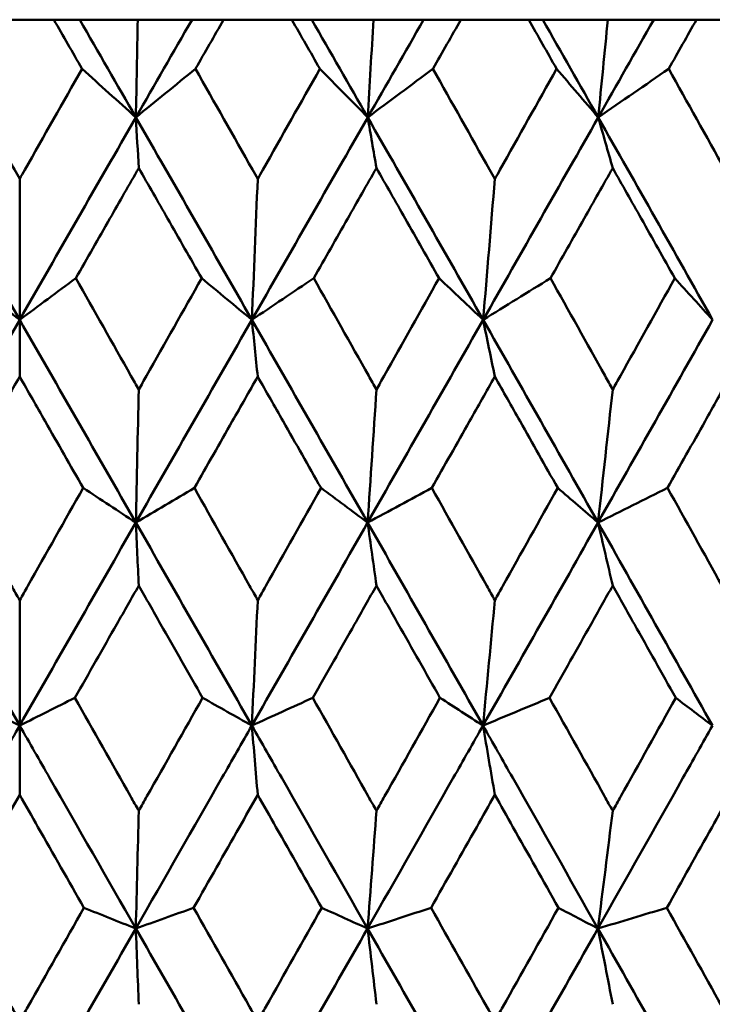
# Model space of a CAD drawing. Header units: millimetres. Extents: x 61 to 1929, y 482 to 2664.
# Tile 32 of 219: x 330.77 to 334.43, y 716.16 to 721.35. Entities that reach past the tile are written whole.
import ezdxf

# ---------------------------------------------------------------- set-up
doc = ezdxf.new("R2010")
doc.units = ezdxf.units.MM
doc.header["$LTSCALE"] = 10
doc.layers.add('Widoczne (ISO)', color=7, linetype='Continuous', lineweight=50)

msp = doc.modelspace()

# ---------------------------------------------------------------- linework, layer by layer
at = {"layer": 'Widoczne (ISO)'}
for p, q in [((330.9546, 721.3536), (330.5939, 721.3536)), ((330.9546, 721.3536), (331.0909, 721.3536)), ((331.0909, 721.3536), (331.3972, 721.3536)), ((331.3972, 721.3536), (331.6833, 721.3536)), ((331.6833, 721.3536), (331.85, 721.3536)), ((332.21, 721.3536), (331.85, 721.3536)), ((332.21, 721.3536), (332.3154, 721.3536)), ((332.3154, 721.3536), (332.6407, 721.3536)), ((332.6407, 721.3536), (332.9054, 721.3536)), ((332.9054, 721.3536), (333.1019, 721.3536)), ((333.4597, 721.3536), (333.1019, 721.3536)), ((333.4597, 721.3536), (333.5338, 721.3536)), ((333.5338, 721.3536), (333.8769, 721.3536)), ((333.8769, 721.3536), (334.1191, 721.3536)), ((334.1191, 721.3536), (334.3446, 721.3536)), ((334.6988, 721.3536), (334.3446, 721.3536)), ((330.7742, 720.5133), (330.7742, 719.7701)), ((330.7742, 719.4706), (330.7742, 719.7701)), ((330.7742, 718.2908), (330.7742, 717.6295)), ((330.7742, 717.2636), (330.7742, 717.6295))]:
    msp.add_line(p, q, dxfattribs=at)
msp.add_circle((330.7742, 751.3536), 50, dxfattribs=at)
for points, knots in [([(331.1031, 721.0943), (331.1028, 721.0948), (331.1025, 721.0954), (331.053, 721.1818), (331.0038, 721.2677), (330.9546, 721.3536)], [0.02951568, 0.02951568, 0.02951568, 0.02951568, 0.02969929, 0.02969929, 0.05939589, 0.05939589, 0.05939589, 0.05939589]), ([(331.85, 721.3536), (331.8009, 721.2677), (331.7517, 721.1818), (331.7023, 721.0954), (331.702, 721.0948), (331.7017, 721.0943)], [0, 0, 0, 0, 0.02969567, 0.02969567, 0.02988021, 0.02988021, 0.02988021, 0.02988021]), ([(332.3581, 721.0943), (332.3578, 721.0948), (332.3575, 721.0954), (332.3081, 721.1818), (332.259, 721.2677), (332.21, 721.3536)], [0.02951568, 0.02951568, 0.02951568, 0.02951568, 0.02969929, 0.02969929, 0.05939589, 0.05939589, 0.05939589, 0.05939589]), ([(333.1019, 721.3536), (333.053, 721.2677), (333.0041, 721.1818), (332.9549, 721.0954), (332.9546, 721.0948), (332.9543, 721.0943)], [0, 0, 0, 0, 0.02969567, 0.02969567, 0.02988021, 0.02988021, 0.02988021, 0.02988021]), ([(333.6068, 721.0943), (333.6065, 721.0948), (333.6062, 721.0954), (333.5572, 721.1818), (333.5085, 721.2677), (333.4597, 721.3536)], [0.02951568, 0.02951568, 0.02951568, 0.02951568, 0.02969929, 0.02969929, 0.05939589, 0.05939589, 0.05939589, 0.05939589]), ([(334.3446, 721.3536), (334.2961, 721.2677), (334.2477, 721.1818), (334.1989, 721.0954), (334.1986, 721.0948), (334.1983, 721.0943)], [0, 0, 0, 0, 0.02969567, 0.02969567, 0.02988021, 0.02988021, 0.02988021, 0.02988021]), ([(330.4454, 721.0943), (330.5458, 720.917), (330.6461, 720.7396), (330.7557, 720.546), (330.765, 720.5296), (330.7742, 720.5133)], [0.0297954, 0.0297954, 0.0297954, 0.0297954, 0.09092493, 0.09092493, 0.09655955, 0.09655955, 0.09655955, 0.09655955]), ([(330.7742, 720.5133), (330.7834, 720.5295), (330.7926, 720.5457), (330.9022, 720.7394), (331.0026, 720.9169), (331.1031, 721.0943)], [0.0853813, 0.0853813, 0.0853813, 0.0853813, 0.09097809, 0.09097809, 0.15214536, 0.15214536, 0.15214536, 0.15214536]), ([(331.7017, 721.0943), (331.802, 720.917), (331.9022, 720.7396), (332.0116, 720.546), (332.0208, 720.5296), (332.03, 720.5133)], [0.0297954, 0.0297954, 0.0297954, 0.0297954, 0.09092493, 0.09092493, 0.09655955, 0.09655955, 0.09655955, 0.09655955]), ([(332.03, 720.5133), (332.0392, 720.5295), (332.0484, 720.5457), (332.1577, 720.7394), (332.2579, 720.9169), (332.3581, 721.0943)], [0.0853813, 0.0853813, 0.0853813, 0.0853813, 0.09097809, 0.09097809, 0.15214536, 0.15214536, 0.15214536, 0.15214536]), ([(332.9543, 721.0943), (333.0541, 720.917), (333.1538, 720.7396), (333.2625, 720.546), (333.2717, 720.5296), (333.2809, 720.5133)], [0.0297954, 0.0297954, 0.0297954, 0.0297954, 0.09092493, 0.09092493, 0.09655955, 0.09655955, 0.09655955, 0.09655955]), ([(333.2809, 720.5133), (333.29, 720.5295), (333.2991, 720.5457), (333.4078, 720.7394), (333.5074, 720.9169), (333.6068, 721.0943)], [0.0853813, 0.0853813, 0.0853813, 0.0853813, 0.09097809, 0.09097809, 0.15214536, 0.15214536, 0.15214536, 0.15214536]), ([(334.1983, 721.0943), (334.2972, 720.917), (334.396, 720.7396), (334.5037, 720.546), (334.5128, 720.5296), (334.5219, 720.5133)], [0.0297954, 0.0297954, 0.0297954, 0.0297954, 0.09092493, 0.09092493, 0.09655955, 0.09655955, 0.09655955, 0.09655955]), ([(331.4024, 720.571), (331.3516, 720.4821), (331.3008, 720.3932), (331.1902, 720.1994), (331.1303, 720.0945), (331.0704, 719.9896)], [0.03078053, 0.03078053, 0.03078053, 0.03078053, 0.06149921, 0.06149921, 0.09773041, 0.09773041, 0.09773041, 0.09773041]), ([(331.7343, 719.9896), (331.6745, 720.0945), (331.6147, 720.1994), (331.504, 720.3931), (331.4533, 720.482), (331.4024, 720.571)], [0.02528165, 0.02528165, 0.02528165, 0.02528165, 0.06150593, 0.06150593, 0.09223152, 0.09223152, 0.09223152, 0.09223152]), ([(332.6564, 720.571), (332.6058, 720.4821), (332.5552, 720.3932), (332.4449, 720.1994), (332.3852, 720.0945), (332.3255, 719.9896)], [0.03078053, 0.03078053, 0.03078053, 0.03078053, 0.06149921, 0.06149921, 0.09773041, 0.09773041, 0.09773041, 0.09773041]), ([(332.9868, 719.9896), (332.9273, 720.0945), (332.8677, 720.1994), (332.7576, 720.3931), (332.707, 720.482), (332.6564, 720.571)], [0.02528165, 0.02528165, 0.02528165, 0.02528165, 0.06150593, 0.06150593, 0.09223152, 0.09223152, 0.09223152, 0.09223152]), ([(333.9029, 720.571), (333.8527, 720.4821), (333.8025, 720.3932), (333.693, 720.1994), (333.6337, 720.0945), (333.5745, 719.9896)], [0.03078053, 0.03078053, 0.03078053, 0.03078053, 0.06149921, 0.06149921, 0.09773041, 0.09773041, 0.09773041, 0.09773041]), ([(334.2305, 719.9896), (334.1715, 720.0945), (334.1125, 720.1994), (334.0033, 720.3931), (333.9531, 720.482), (333.9029, 720.571)], [0.02528165, 0.02528165, 0.02528165, 0.02528165, 0.06150593, 0.06150593, 0.09223152, 0.09223152, 0.09223152, 0.09223152]), ([(331.0704, 719.9896), (331.1674, 719.8181), (331.2644, 719.6466), (331.375, 719.4508), (331.3887, 719.4265), (331.4024, 719.4023)], [0.02983351, 0.02983351, 0.02983351, 0.02983351, 0.0889495, 0.0889495, 0.09731113, 0.09731113, 0.09731113, 0.09731113]), ([(331.4024, 719.4023), (331.4161, 719.4264), (331.4298, 719.4506), (331.5404, 719.6464), (331.6374, 719.818), (331.7343, 719.9896)], [0.0806421, 0.0806421, 0.0806421, 0.0806421, 0.08897282, 0.08897282, 0.14811965, 0.14811965, 0.14811965, 0.14811965]), ([(332.3255, 719.9896), (332.4222, 719.8181), (332.5188, 719.6466), (332.6291, 719.4508), (332.6427, 719.4265), (332.6564, 719.4023)], [0.02983351, 0.02983351, 0.02983351, 0.02983351, 0.0889495, 0.0889495, 0.09731113, 0.09731113, 0.09731113, 0.09731113]), ([(332.6564, 719.4023), (332.67, 719.4264), (332.6836, 719.4506), (332.7938, 719.6464), (332.8903, 719.818), (332.9868, 719.9896)], [0.0806421, 0.0806421, 0.0806421, 0.0806421, 0.08897282, 0.08897282, 0.14811965, 0.14811965, 0.14811965, 0.14811965]), ([(333.5745, 719.9896), (333.6705, 719.8181), (333.7664, 719.6466), (333.8758, 719.4508), (333.8894, 719.4265), (333.9029, 719.4023)], [0.02983351, 0.02983351, 0.02983351, 0.02983351, 0.0889495, 0.0889495, 0.09731113, 0.09731113, 0.09731113, 0.09731113]), ([(333.9029, 719.4023), (333.9164, 719.4264), (333.9299, 719.4506), (334.0392, 719.6464), (334.1349, 719.818), (334.2305, 719.9896)], [0.0806421, 0.0806421, 0.0806421, 0.0806421, 0.08897282, 0.08897282, 0.14811965, 0.14811965, 0.14811965, 0.14811965]), ([(330.7742, 719.4706), (330.7295, 719.3921), (330.6848, 719.3137), (330.5731, 719.1179), (330.5063, 719.0005), (330.4394, 718.8831)], [0.03448054, 0.03448054, 0.03448054, 0.03448054, 0.06157222, 0.06157222, 0.10209717, 0.10209717, 0.10209717, 0.10209717]), ([(331.1091, 718.8831), (331.0422, 719.0005), (330.9753, 719.1178), (330.8637, 719.3136), (330.819, 719.3921), (330.7742, 719.4706)], [0.02104899, 0.02104899, 0.02104899, 0.02104899, 0.0615671, 0.0615671, 0.08866561, 0.08866561, 0.08866561, 0.08866561]), ([(332.03, 719.4706), (331.9854, 719.3921), (331.9407, 719.3137), (331.8293, 719.1179), (331.7625, 719.0005), (331.6957, 718.8831)], [0.03448054, 0.03448054, 0.03448054, 0.03448054, 0.06157222, 0.06157222, 0.10209717, 0.10209717, 0.10209717, 0.10209717]), ([(332.364, 718.8831), (332.2974, 719.0005), (332.2307, 719.1178), (332.1193, 719.3136), (332.0747, 719.3921), (332.03, 719.4706)], [0.02104899, 0.02104899, 0.02104899, 0.02104899, 0.0615671, 0.0615671, 0.08866561, 0.08866561, 0.08866561, 0.08866561]), ([(333.2809, 719.4706), (333.2365, 719.3921), (333.1921, 719.3137), (333.0813, 719.1179), (333.0148, 719.0005), (332.9484, 718.8831)], [0.03448054, 0.03448054, 0.03448054, 0.03448054, 0.06157222, 0.06157222, 0.10209717, 0.10209717, 0.10209717, 0.10209717]), ([(333.6127, 718.8831), (333.5465, 719.0005), (333.4803, 719.1178), (333.3697, 719.3136), (333.3253, 719.3921), (333.2809, 719.4706)], [0.02104899, 0.02104899, 0.02104899, 0.02104899, 0.0615671, 0.0615671, 0.08866561, 0.08866561, 0.08866561, 0.08866561]), ([(334.5219, 719.4706), (334.4779, 719.3921), (334.4339, 719.3137), (334.3242, 719.1179), (334.2583, 719.0005), (334.1924, 718.8831)], [0.03448054, 0.03448054, 0.03448054, 0.03448054, 0.06157222, 0.06157222, 0.10209717, 0.10209717, 0.10209717, 0.10209717]), ([(330.4394, 718.8831), (330.5367, 718.7109), (330.6341, 718.5387), (330.7457, 718.3413), (330.76, 718.3161), (330.7742, 718.2908)], [0.02530969, 0.02530969, 0.02530969, 0.02530969, 0.08465152, 0.08465152, 0.09334823, 0.09334823, 0.09334823, 0.09334823]), ([(330.7742, 718.2908), (330.7885, 718.316), (330.8027, 718.3412), (330.9143, 718.5386), (331.0117, 718.7109), (331.1091, 718.8831)], [0.07597559, 0.07597559, 0.07597559, 0.07597559, 0.08464777, 0.08464777, 0.14401425, 0.14401425, 0.14401425, 0.14401425]), ([(331.6957, 718.8831), (331.7929, 718.7109), (331.8901, 718.5387), (332.0016, 718.3413), (332.0158, 718.3161), (332.03, 718.2908)], [0.02530969, 0.02530969, 0.02530969, 0.02530969, 0.08465152, 0.08465152, 0.09334823, 0.09334823, 0.09334823, 0.09334823]), ([(332.03, 718.2908), (332.0442, 718.316), (332.0584, 718.3412), (332.1698, 718.5386), (332.267, 718.7109), (332.364, 718.8831)], [0.07597559, 0.07597559, 0.07597559, 0.07597559, 0.08464777, 0.08464777, 0.14401425, 0.14401425, 0.14401425, 0.14401425]), ([(332.9484, 718.8831), (333.0451, 718.7109), (333.1418, 718.5387), (333.2526, 718.3413), (333.2667, 718.3161), (333.2809, 718.2908)], [0.02530969, 0.02530969, 0.02530969, 0.02530969, 0.08465152, 0.08465152, 0.09334823, 0.09334823, 0.09334823, 0.09334823]), ([(333.2809, 718.2908), (333.295, 718.316), (333.3091, 718.3412), (333.4198, 718.5386), (333.5163, 718.7109), (333.6127, 718.8831)], [0.07597559, 0.07597559, 0.07597559, 0.07597559, 0.08464777, 0.08464777, 0.14401425, 0.14401425, 0.14401425, 0.14401425]), ([(334.1924, 718.8831), (334.2883, 718.7109), (334.3841, 718.5387), (334.4938, 718.3413), (334.5078, 718.3161), (334.5219, 718.2908)], [0.02530969, 0.02530969, 0.02530969, 0.02530969, 0.08465152, 0.08465152, 0.09334823, 0.09334823, 0.09334823, 0.09334823]), ([(331.4024, 718.3678), (331.3639, 718.3002), (331.3254, 718.2325), (331.2131, 718.0351), (331.1393, 717.9054), (331.0655, 717.7757)], [0.03825175, 0.03825175, 0.03825175, 0.03825175, 0.06160817, 0.06160817, 0.10638617, 0.10638617, 0.10638617, 0.10638617]), ([(331.7392, 717.7757), (331.6655, 717.9054), (331.5917, 718.0351), (331.4795, 718.2325), (331.441, 718.3002), (331.4024, 718.3678)], [0.01681985, 0.01681985, 0.01681985, 0.01681985, 0.06159108, 0.06159108, 0.08495433, 0.08495433, 0.08495433, 0.08495433]), ([(332.6564, 718.3678), (332.618, 718.3002), (332.5797, 718.2325), (332.4678, 718.0351), (332.3942, 717.9054), (332.3206, 717.7757)], [0.03825175, 0.03825175, 0.03825175, 0.03825175, 0.06160817, 0.06160817, 0.10638617, 0.10638617, 0.10638617, 0.10638617]), ([(332.9916, 717.7757), (332.9183, 717.9054), (332.8449, 718.0351), (332.7331, 718.2325), (332.6948, 718.3002), (332.6564, 718.3678)], [0.01681985, 0.01681985, 0.01681985, 0.01681985, 0.06159108, 0.06159108, 0.08495433, 0.08495433, 0.08495433, 0.08495433]), ([(333.9029, 718.3678), (333.8649, 718.3002), (333.8268, 718.2325), (333.7157, 718.0351), (333.6427, 717.9054), (333.5696, 717.7757)], [0.03825175, 0.03825175, 0.03825175, 0.03825175, 0.06160817, 0.06160817, 0.10638617, 0.10638617, 0.10638617, 0.10638617]), ([(334.2353, 717.7757), (334.1626, 717.9054), (334.0899, 718.0351), (333.979, 718.2325), (333.941, 718.3002), (333.9029, 718.3678)], [0.01681985, 0.01681985, 0.01681985, 0.01681985, 0.06159108, 0.06159108, 0.08495433, 0.08495433, 0.08495433, 0.08495433]), ([(331.0655, 717.7757), (331.1633, 717.6027), (331.2612, 717.4296), (331.3735, 717.231), (331.388, 717.2054), (331.4024, 717.1799)], [0.02053386, 0.02053386, 0.02053386, 0.02053386, 0.08016461, 0.08016461, 0.08898694, 0.08898694, 0.08898694, 0.08898694]), ([(331.4024, 717.1799), (331.4169, 717.2054), (331.4313, 717.2309), (331.5436, 717.4295), (331.6414, 717.6026), (331.7392, 717.7757)], [0.07138254, 0.07138254, 0.07138254, 0.07138254, 0.08018544, 0.08018544, 0.13983561, 0.13983561, 0.13983561, 0.13983561]), ([(332.3206, 717.7757), (332.4182, 717.6027), (332.5157, 717.4296), (332.6276, 717.231), (332.642, 717.2054), (332.6564, 717.1799)], [0.02053386, 0.02053386, 0.02053386, 0.02053386, 0.08016461, 0.08016461, 0.08898694, 0.08898694, 0.08898694, 0.08898694]), ([(332.6564, 717.1799), (332.6708, 717.2054), (332.6852, 717.2309), (332.797, 717.4295), (332.8944, 717.6026), (332.9916, 717.7757)], [0.07138254, 0.07138254, 0.07138254, 0.07138254, 0.08018544, 0.08018544, 0.13983561, 0.13983561, 0.13983561, 0.13983561]), ([(333.5696, 717.7757), (333.6665, 717.6027), (333.7633, 717.4296), (333.8743, 717.231), (333.8886, 717.2054), (333.9029, 717.1799)], [0.02053386, 0.02053386, 0.02053386, 0.02053386, 0.08016461, 0.08016461, 0.08898694, 0.08898694, 0.08898694, 0.08898694]), ([(333.9029, 717.1799), (333.9172, 717.2054), (333.9315, 717.2309), (334.0424, 717.4295), (334.1389, 717.6026), (334.2353, 717.7757)], [0.07138254, 0.07138254, 0.07138254, 0.07138254, 0.08018544, 0.08018544, 0.13983561, 0.13983561, 0.13983561, 0.13983561]), ([(330.1616, 716.5586), (330.3132, 716.8236), (330.4648, 717.0886), (330.669, 717.4455), (330.7216, 717.5375), (330.7742, 717.6295)], [0.3692784, 0.3692784, 0.3692784, 0.3692784, 0.4608442, 0.4608442, 0.492629, 0.492629, 0.492629, 0.492629]), ([(331.3868, 716.5586), (331.2352, 716.8236), (331.0836, 717.0886), (330.8795, 717.4455), (330.8269, 717.5375), (330.7742, 717.6295)], [0.3692784, 0.3692784, 0.3692784, 0.3692784, 0.4608442, 0.4608442, 0.492629, 0.492629, 0.492629, 0.492629]), ([(331.3868, 716.5586), (331.5384, 716.8236), (331.6899, 717.0886), (331.8938, 717.4455), (331.9464, 717.5375), (331.9989, 717.6295)], [0.3692784, 0.3692784, 0.3692784, 0.3692784, 0.4608442, 0.4608442, 0.492629, 0.492629, 0.492629, 0.492629]), ([(332.6095, 716.5586), (332.4586, 716.8236), (332.3075, 717.0886), (332.1039, 717.4455), (332.0514, 717.5375), (331.9989, 717.6295)], [0.3692784, 0.3692784, 0.3692784, 0.3692784, 0.4608442, 0.4608442, 0.492629, 0.492629, 0.492629, 0.492629]), ([(332.6095, 716.5586), (332.7606, 716.8236), (332.9114, 717.0886), (333.1142, 717.4455), (333.1665, 717.5375), (333.2187, 717.6295)], [0.3692784, 0.3692784, 0.3692784, 0.3692784, 0.4608442, 0.4608442, 0.492629, 0.492629, 0.492629, 0.492629]), ([(333.825, 716.5586), (333.6753, 716.8236), (333.5253, 717.0886), (333.3231, 717.4455), (333.2709, 717.5375), (333.2187, 717.6295)], [0.3692784, 0.3692784, 0.3692784, 0.3692784, 0.4608442, 0.4608442, 0.492629, 0.492629, 0.492629, 0.492629]), ([(333.825, 716.5586), (333.9749, 716.8236), (334.1244, 717.0886), (334.3254, 717.4455), (334.3772, 717.5375), (334.4289, 717.6295)], [0.3692784, 0.3692784, 0.3692784, 0.3692784, 0.4608442, 0.4608442, 0.492629, 0.492629, 0.492629, 0.492629]), ([(330.7742, 717.2636), (330.7421, 717.2071), (330.7099, 717.1506), (330.597, 716.9521), (330.5163, 716.8101), (330.4355, 716.6681)], [0.04208868, 0.04208868, 0.04208868, 0.04208868, 0.06158988, 0.06158988, 0.11059803, 0.11059803, 0.11059803, 0.11059803]), ([(331.1129, 716.6681), (331.0322, 716.8101), (330.9514, 716.9521), (330.8385, 717.1506), (330.8064, 717.2071), (330.7742, 717.2636)], [0.01259731, 0.01259731, 0.01259731, 0.01259731, 0.06159863, 0.06159863, 0.08110666, 0.08110666, 0.08110666, 0.08110666]), ([(332.03, 717.2636), (331.998, 717.2071), (331.9659, 717.1506), (331.8532, 716.9521), (331.7725, 716.8101), (331.6918, 716.6681)], [0.04208868, 0.04208868, 0.04208868, 0.04208868, 0.06158988, 0.06158988, 0.11059803, 0.11059803, 0.11059803, 0.11059803]), ([(332.3679, 716.6681), (332.2874, 716.8101), (332.2069, 716.9521), (332.0942, 717.1506), (332.0621, 717.2071), (332.03, 717.2636)], [0.01259731, 0.01259731, 0.01259731, 0.01259731, 0.06159863, 0.06159863, 0.08110666, 0.08110666, 0.08110666, 0.08110666]), ([(333.2809, 717.2636), (333.249, 717.2071), (333.2171, 717.1506), (333.105, 716.9521), (333.0248, 716.8101), (332.9445, 716.6681)], [0.04208868, 0.04208868, 0.04208868, 0.04208868, 0.06158988, 0.06158988, 0.11059803, 0.11059803, 0.11059803, 0.11059803]), ([(333.6165, 716.6681), (333.5366, 716.8101), (333.4566, 716.9521), (333.3447, 717.1506), (333.3128, 717.2071), (333.2809, 717.2636)], [0.01259731, 0.01259731, 0.01259731, 0.01259731, 0.06159863, 0.06159863, 0.08110666, 0.08110666, 0.08110666, 0.08110666]), ([(334.5219, 717.2636), (334.4903, 717.2071), (334.4587, 717.1506), (334.3477, 716.9521), (334.2682, 716.8101), (334.1886, 716.6681)], [0.04208868, 0.04208868, 0.04208868, 0.04208868, 0.06158988, 0.06158988, 0.11059803, 0.11059803, 0.11059803, 0.11059803]), ([(330.4355, 716.6681), (330.5341, 716.4941), (330.6326, 716.3201), (330.7455, 716.1208), (330.7599, 716.0954), (330.7742, 716.0701)], [0.01556037, 0.01556037, 0.01556037, 0.01556037, 0.07555527, 0.07555527, 0.08428623, 0.08428623, 0.08428623, 0.08428623]), ([(330.7742, 716.0701), (330.7885, 716.0954), (330.8029, 716.1207), (330.9158, 716.32), (331.0144, 716.4941), (331.1129, 716.6681)], [0.06686277, 0.06686277, 0.06686277, 0.06686277, 0.07557848, 0.07557848, 0.13558897, 0.13558897, 0.13558897, 0.13558897]), ([(331.6918, 716.6681), (331.7903, 716.4941), (331.8887, 716.3201), (332.0014, 716.1208), (332.0157, 716.0954), (332.03, 716.0701)], [0.01556037, 0.01556037, 0.01556037, 0.01556037, 0.07555527, 0.07555527, 0.08428623, 0.08428623, 0.08428623, 0.08428623]), ([(332.03, 716.0701), (332.0443, 716.0954), (332.0586, 716.1207), (332.1713, 716.32), (332.2696, 716.4941), (332.3679, 716.6681)], [0.06686277, 0.06686277, 0.06686277, 0.06686277, 0.07557848, 0.07557848, 0.13558897, 0.13558897, 0.13558897, 0.13558897]), ([(332.9445, 716.6681), (333.0425, 716.4941), (333.1404, 716.3201), (333.2524, 716.1208), (333.2667, 716.0954), (333.2809, 716.0701)], [0.01556037, 0.01556037, 0.01556037, 0.01556037, 0.07555527, 0.07555527, 0.08428623, 0.08428623, 0.08428623, 0.08428623]), ([(333.2809, 716.0701), (333.2951, 716.0954), (333.3093, 716.1207), (333.4213, 716.32), (333.519, 716.4941), (333.6165, 716.6681)], [0.06686277, 0.06686277, 0.06686277, 0.06686277, 0.07557848, 0.07557848, 0.13558897, 0.13558897, 0.13558897, 0.13558897]), ([(334.1886, 716.6681), (334.2857, 716.4941), (334.3827, 716.3201), (334.4937, 716.1208), (334.5078, 716.0954), (334.5219, 716.0701)], [0.01556037, 0.01556037, 0.01556037, 0.01556037, 0.07555527, 0.07555527, 0.08428623, 0.08428623, 0.08428623, 0.08428623])]:
    msp.add_open_spline(points, degree=3, knots=knots, dxfattribs=at)
for points in [[(331.3871, 720.8381), (331.2884, 721.01), (331.1897, 721.1818), (331.0909, 721.3536)], [(331.3871, 720.8381), (331.4858, 721.01), (331.5845, 721.1818), (331.6833, 721.3536)], [(331.3972, 721.3536), (331.3939, 721.1815), (331.3905, 721.0097), (331.3871, 720.8381)], [(332.6104, 720.8381), (332.5122, 721.01), (332.4138, 721.1818), (332.3154, 721.3536)], [(332.6104, 720.8381), (332.7088, 721.01), (332.8071, 721.1818), (332.9054, 721.3536)], [(332.6407, 721.3536), (332.6307, 721.1815), (332.6206, 721.0097), (332.6104, 720.8381)], [(333.8265, 720.8381), (333.7291, 721.01), (333.6315, 721.1818), (333.5338, 721.3536)], [(333.8265, 720.8381), (333.9241, 721.01), (334.0217, 721.1818), (334.1191, 721.3536)], [(333.8769, 721.3536), (333.8602, 721.1815), (333.8434, 721.0097), (333.8265, 720.8381)], [(331.3871, 720.8381), (331.2925, 720.9235), (331.1978, 721.0089), (331.1031, 721.0943)], [(331.3871, 720.8381), (331.4919, 720.9235), (331.5967, 721.0089), (331.7017, 721.0943)], [(332.6104, 720.8381), (332.5264, 720.9235), (332.4423, 721.0089), (332.3581, 721.0943)], [(332.6104, 720.8381), (332.725, 720.9235), (332.8396, 721.0089), (332.9543, 721.0943)], [(333.8265, 720.8381), (333.7534, 720.9235), (333.6801, 721.0089), (333.6068, 721.0943)], [(333.8265, 720.8381), (333.9504, 720.9235), (334.0743, 721.0089), (334.1983, 721.0943)], [(330.7742, 719.7701), (330.57, 720.1262), (330.3657, 720.4823), (330.1613, 720.8381)], [(330.7742, 719.7701), (330.9784, 720.1262), (331.1827, 720.4823), (331.3871, 720.8381)], [(331.9992, 719.7701), (331.7955, 720.1262), (331.5914, 720.4823), (331.3871, 720.8381)], [(331.4024, 720.571), (331.3973, 720.6601), (331.3922, 720.7492), (331.3871, 720.8381)], [(331.9992, 719.7701), (332.203, 720.1262), (332.4068, 720.4823), (332.6104, 720.8381)], [(333.2193, 719.7701), (333.0169, 720.1262), (332.8139, 720.4823), (332.6104, 720.8381)], [(332.6564, 720.571), (332.6411, 720.6601), (332.6258, 720.7492), (332.6104, 720.8381)], [(333.2193, 719.7701), (333.422, 720.1262), (333.6244, 720.4823), (333.8265, 720.8381)], [(334.4298, 719.7701), (334.2294, 720.1262), (334.0283, 720.4823), (333.8265, 720.8381)], [(333.9029, 720.571), (333.8775, 720.6601), (333.852, 720.7492), (333.8265, 720.8381)], [(332.03, 720.5133), (332.0198, 720.2649), (332.0095, 720.0171), (331.9992, 719.7701)], [(333.2809, 720.5133), (333.2605, 720.2649), (333.24, 720.0171), (333.2193, 719.7701)], [(330.7742, 719.7701), (330.6756, 719.8432), (330.5768, 719.9164), (330.4781, 719.9896)], [(330.7742, 719.7701), (330.8729, 719.8432), (330.9716, 719.9164), (331.0704, 719.9896)], [(331.9992, 719.7701), (331.9109, 719.8432), (331.8227, 719.9164), (331.7343, 719.9896)], [(331.9992, 719.7701), (332.1079, 719.8432), (332.2167, 719.9164), (332.3255, 719.9896)], [(333.2193, 719.7701), (333.1419, 719.8432), (333.0643, 719.9164), (332.9868, 719.9896)], [(333.2193, 719.7701), (333.3376, 719.8432), (333.456, 719.9164), (333.5745, 719.9896)], [(334.4298, 719.7701), (334.3634, 719.8432), (334.297, 719.9164), (334.2305, 719.9896)], [(330.1615, 718.7002), (330.3656, 719.0569), (330.5698, 719.4135), (330.7742, 719.7701)], [(331.3869, 718.7002), (331.1829, 719.0569), (330.9786, 719.4135), (330.7742, 719.7701)], [(331.3869, 718.7002), (331.591, 719.0569), (331.7951, 719.4135), (331.9992, 719.7701)], [(332.6099, 718.7002), (332.4067, 719.0569), (332.2031, 719.4135), (331.9992, 719.7701)], [(332.03, 719.4706), (332.0198, 719.5705), (332.0095, 719.6704), (331.9992, 719.7701)], [(332.6099, 718.7002), (332.8132, 719.0569), (333.0164, 719.4135), (333.2193, 719.7701)], [(333.8256, 718.7002), (333.6241, 719.0569), (333.422, 719.4135), (333.2193, 719.7701)], [(333.2809, 719.4706), (333.2604, 719.5705), (333.2398, 719.6704), (333.2193, 719.7701)], [(333.8256, 718.7002), (334.0274, 719.0569), (334.2288, 719.4135), (334.4298, 719.7701)], [(331.4024, 719.4023), (331.3973, 719.1676), (331.3921, 718.9336), (331.3869, 718.7002)], [(332.6564, 719.4023), (332.641, 719.1676), (332.6255, 718.9336), (332.6099, 718.7002)], [(333.9029, 719.4023), (333.8773, 719.1676), (333.8515, 718.9336), (333.8256, 718.7002)], [(331.3869, 718.7002), (331.2943, 718.7612), (331.2017, 718.8222), (331.1091, 718.8831)], [(331.3869, 718.7002), (331.4898, 718.7612), (331.5927, 718.8222), (331.6957, 718.8831)], [(332.6099, 718.7002), (332.528, 718.7612), (332.446, 718.8222), (332.364, 718.8831)], [(332.6099, 718.7002), (332.7227, 718.7612), (332.8355, 718.8222), (332.9484, 718.8831)], [(333.8256, 718.7002), (333.7547, 718.7612), (333.6837, 718.8222), (333.6127, 718.8831)], [(333.8256, 718.7002), (333.9479, 718.7612), (334.0701, 718.8222), (334.1924, 718.8831)], [(330.7742, 717.6295), (330.5701, 717.9863), (330.3658, 718.3433), (330.1615, 718.7002)], [(330.7742, 717.6295), (330.9784, 717.9863), (331.1827, 718.3433), (331.3869, 718.7002)], [(331.9989, 717.6295), (331.7952, 717.9863), (331.5911, 718.3433), (331.3869, 718.7002)], [(331.4024, 718.3678), (331.3973, 718.4788), (331.3921, 718.5896), (331.3869, 718.7002)], [(331.9989, 717.6295), (332.2027, 717.9863), (332.4064, 718.3433), (332.6099, 718.7002)], [(333.2187, 717.6295), (333.0162, 717.9863), (332.8133, 718.3433), (332.6099, 718.7002)], [(332.6564, 718.3678), (332.6409, 718.4788), (332.6254, 718.5896), (332.6099, 718.7002)], [(333.2187, 717.6295), (333.4213, 717.9863), (333.6237, 718.3433), (333.8256, 718.7002)], [(334.4289, 717.6295), (334.2284, 717.9863), (334.0273, 718.3433), (333.8256, 718.7002)], [(333.9029, 718.3678), (333.8772, 718.4788), (333.8514, 718.5896), (333.8256, 718.7002)], [(332.03, 718.2908), (332.0197, 718.0698), (332.0093, 717.8494), (331.9989, 717.6295)], [(333.2809, 718.2908), (333.2603, 718.0698), (333.2395, 717.8494), (333.2187, 717.6295)], [(330.7742, 717.6295), (330.6772, 717.6782), (330.5801, 717.7269), (330.4829, 717.7757)], [(330.7742, 717.6295), (330.8713, 717.6782), (330.9684, 717.7269), (331.0655, 717.7757)], [(331.9989, 717.6295), (331.9123, 717.6782), (331.8258, 717.7269), (331.7392, 717.7757)], [(331.9989, 717.6295), (332.1061, 717.6782), (332.2133, 717.7269), (332.3206, 717.7757)], [(333.2187, 717.6295), (333.143, 717.6782), (333.0674, 717.7269), (332.9916, 717.7757)], [(333.2187, 717.6295), (333.3357, 717.6782), (333.4526, 717.7269), (333.5696, 717.7757)], [(334.4289, 717.6295), (334.3644, 717.6782), (334.2999, 717.7269), (334.2353, 717.7757)], [(332.03, 717.2636), (332.0197, 717.3858), (332.0093, 717.5077), (331.9989, 717.6295)], [(333.2809, 717.2636), (333.2602, 717.3858), (333.2395, 717.5077), (333.2187, 717.6295)], [(331.4024, 717.1799), (331.3973, 716.9723), (331.392, 716.7652), (331.3868, 716.5586)], [(332.6564, 717.1799), (332.6408, 716.9723), (332.6252, 716.7652), (332.6095, 716.5586)], [(333.9029, 717.1799), (333.8771, 716.9723), (333.8511, 716.7652), (333.825, 716.5586)], [(331.3868, 716.5586), (331.2955, 716.5951), (331.2042, 716.6316), (331.1129, 716.6681)], [(331.3868, 716.5586), (331.4885, 716.5951), (331.5901, 716.6316), (331.6918, 716.6681)], [(332.6095, 716.5586), (332.529, 716.5951), (332.4484, 716.6316), (332.3679, 716.6681)], [(332.6095, 716.5586), (332.7212, 716.5951), (332.8328, 716.6316), (332.9445, 716.6681)], [(333.825, 716.5586), (333.7556, 716.5951), (333.6861, 716.6316), (333.6165, 716.6681)], [(333.825, 716.5586), (333.9462, 716.5951), (334.0674, 716.6316), (334.1886, 716.6681)], [(330.7742, 715.4885), (330.5699, 715.8452), (330.3657, 716.2019), (330.1616, 716.5586)], [(330.7742, 715.4885), (330.9785, 715.8452), (331.1828, 716.2019), (331.3868, 716.5586)], [(331.9987, 715.4885), (331.7948, 715.8452), (331.5908, 716.2019), (331.3868, 716.5586)], [(331.4024, 716.1589), (331.3972, 716.2923), (331.392, 716.4256), (331.3868, 716.5586)], [(331.9987, 715.4885), (332.2026, 715.8452), (332.4063, 716.2019), (332.6095, 716.5586)], [(333.2183, 715.4885), (333.0157, 715.8452), (332.8127, 716.2019), (332.6095, 716.5586)], [(332.6564, 716.1589), (332.6408, 716.2923), (332.6252, 716.4256), (332.6095, 716.5586)], [(333.2183, 715.4885), (333.4211, 715.8452), (333.6234, 716.2019), (333.825, 716.5586)], [(334.4283, 715.4885), (334.2277, 715.8452), (334.0266, 716.2019), (333.825, 716.5586)], [(333.9029, 716.1589), (333.877, 716.2923), (333.851, 716.4256), (333.825, 716.5586)]]:
    msp.add_open_spline(points, degree=3, dxfattribs=at)

doc.saveas('drawing.dxf')
